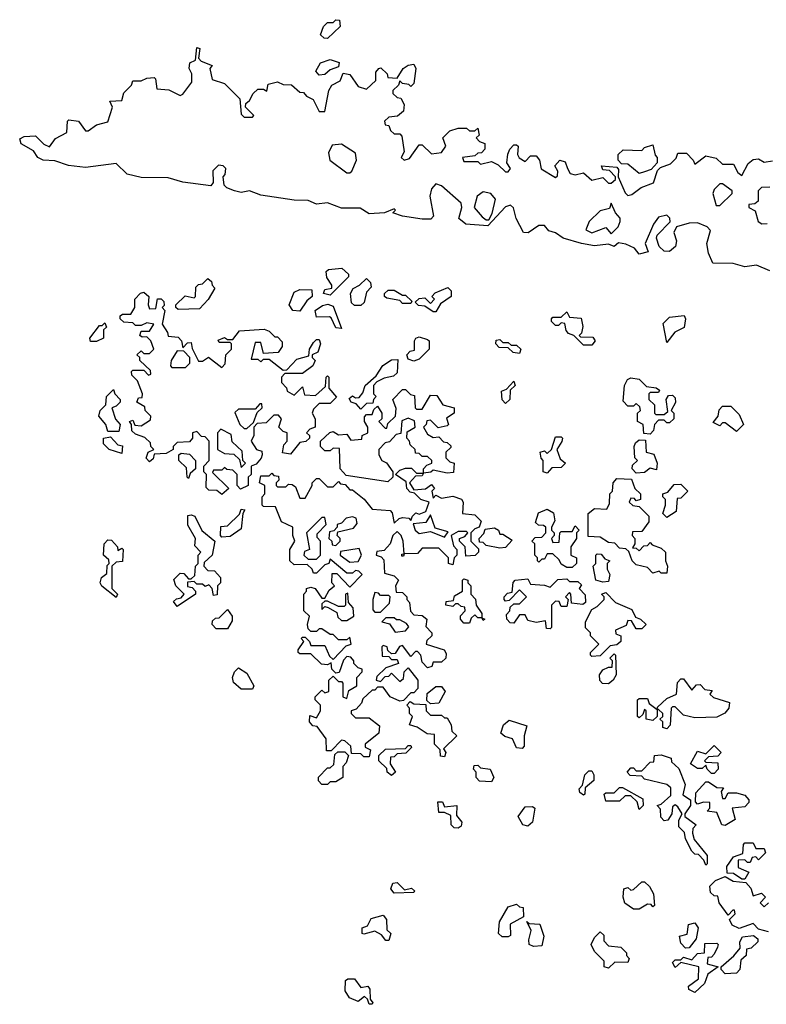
# Model space of a CAD drawing. Extents: x 2604950 to 2749250, y 940531 to 1028284.
# Tile 183 of 220: x 2726228 to 2728912, y 985340 to 988880. Entities that reach past the tile are written whole.
import ezdxf

# ---------------------------------------------------------------- set-up
doc = ezdxf.new("R2010")
doc.units = 0

msp = doc.modelspace()

# ---------------------------------------------------------------- linework, layer by layer
at = {"layer": '0CON05XD'}
for points in [[(2727335, 988812.5), (2727323.3, 988813.3), (2727310, 988825), (2727320, 988855), (2727335, 988870), (2727355, 988870), (2727365, 988880), (2727378.3, 988878.3), (2727380, 988855), (2727335, 988812.5)], [(2728925, 987977.5), (2728877.7, 987997.7), (2728835, 987992), (2728793.1, 988003.1), (2728720, 988005), (2728705, 988040), (2728698.8, 988075), (2728711.7, 988121.7), (2728700, 988135), (2728665, 988150), (2728635, 988148.8), (2728590, 988135), (2728580, 988115), (2728590, 988085), (2728585.9, 988064.1), (2728565, 988046.7), (2728545, 988047.5), (2728527.5, 988065), (2728517.5, 988095), (2728520, 988105), (2728567, 988153), (2728566.1, 988166.1), (2728555, 988176.7), (2728525, 988170), (2728506.7, 988145), (2728477.5, 988075), (2728487.5, 988045), (2728455, 988037.5), (2728438.7, 988058.7), (2728407.5, 988072.5), (2728381.7, 988078.3), (2728365, 988064), (2728345, 988073.3), (2728295, 988066.9), (2728247.5, 988075), (2728182.5, 988095), (2728155, 988113.8), (2728131.2, 988121.2), (2728115, 988140), (2728095, 988140), (2728056.4, 988113.6), (2728040, 988115), (2728013.8, 988165), (2728003.6, 988203.6), (2727993, 988213), (2727975, 988207.5), (2727911.7, 988138.3), (2727832.5, 988145), (2727806.7, 988165), (2727817.5, 988205), (2727815, 988220), (2727745, 988282.5), (2727725, 988290), (2727708.3, 988271.7), (2727702.5, 988245), (2727716.4, 988173.6), (2727706.9, 988163.1), (2727675, 988162.5), (2727605, 988173.1), (2727570, 988185), (2727580, 988195), (2727575, 988200), (2727540, 988185), (2727485, 988182.2), (2727452.4, 988202.4), (2727385, 988202.9), (2727335, 988221.2), (2727295, 988216.7), (2727265, 988229.5), (2727215, 988230.9), (2727095, 988248.6), (2727055, 988264.2), (2727025, 988259.2), (2727000, 988265), (2726972.5, 988275), (2726963.3, 988285), (2726960, 988315), (2726967, 988323), (2726970, 988345), (2726960, 988355), (2726943, 988357), (2726923, 988337), (2726923.3, 988295), (2726915, 988282.5), (2726815, 988295.8), (2726761.7, 988311.7), (2726665, 988312.1), (2726615, 988324.4), (2726575, 988363.3), (2726465, 988348), (2726403.8, 988356.2), (2726355, 988373.1), (2726312.5, 988375), (2726293.8, 988385), (2726278, 988408), (2726234.1, 988434.1), (2726228.3, 988451.7), (2726245, 988460), (2726285, 988462.5), (2726315, 988432.5), (2726335, 988422.5), (2726357, 988453), (2726397.5, 988475), (2726400, 988515), (2726405, 988520), (2726440, 988515), (2726465, 988480), (2726475, 988480), (2726505, 988502.5), (2726545, 988512.5), (2726562.5, 988565), (2726552.5, 988587.5), (2726595, 988590), (2726603, 988617), (2726630, 988645), (2726635, 988660), (2726665, 988660), (2726685, 988670), (2726711.7, 988671.7), (2726717, 988667), (2726721.7, 988631.7), (2726765, 988627.5), (2726805, 988607.5), (2726815, 988612.5), (2726847.5, 988655), (2726847.5, 988685), (2726837.5, 988705), (2726840, 988725), (2726860, 988735), (2726865, 988780), (2726876.4, 988776.4), (2726871.7, 988741.7), (2726881.2, 988731.2), (2726920, 988715), (2726912.5, 988705), (2726920, 988665), (2726965, 988650), (2727020, 988595), (2727025, 988540), (2727035, 988530), (2727065, 988530), (2727070, 988535), (2727040, 988565), (2727041.7, 988578.3), (2727055, 988590), (2727067.5, 988615), (2727085, 988630), (2727105, 988630), (2727117, 988623), (2727121.7, 988648.3), (2727155, 988656.7), (2727175, 988647.5), (2727206.1, 988646.1), (2727235, 988620), (2727248.3, 988618.3), (2727260, 988605), (2727283.3, 988593.3), (2727305, 988550), (2727325, 988550), (2727340, 988625), (2727350, 988645), (2727380, 988660), (2727391.7, 988688.3), (2727415, 988682.5), (2727445, 988640), (2727475, 988630), (2727508.3, 988661.7), (2727508.3, 988691.7), (2727520, 988705), (2727527, 988707), (2727550, 988685), (2727551.7, 988671.7), (2727585, 988670), (2727607.5, 988705), (2727625, 988716.7), (2727645, 988720), (2727652.5, 988705), (2727645, 988650), (2727635, 988640), (2727627, 988647), (2727605, 988650), (2727595, 988660), (2727590, 988645), (2727570, 988625), (2727570, 988615), (2727585, 988600), (2727598.3, 988598.3), (2727610, 988575), (2727608.3, 988551.7), (2727587, 988533), (2727555, 988530), (2727540, 988515), (2727541.7, 988501.7), (2727555, 988500), (2727561.7, 988481.7), (2727575, 988470), (2727595, 988470), (2727601.7, 988461.7), (2727610, 988405), (2727600, 988385), (2727610, 988375), (2727629.3, 988380.7), (2727665, 988430), (2727675, 988430), (2727708.3, 988398.3), (2727745, 988402.5), (2727760, 988425), (2727750, 988455), (2727775, 988480), (2727805, 988490), (2727835, 988490), (2727845, 988480), (2727865, 988480), (2727875, 988490), (2727880, 988465), (2727870, 988455), (2727881.7, 988441.7), (2727900, 988435), (2727900, 988415), (2727888.3, 988401.7), (2727875, 988400), (2727865, 988390), (2727820, 988385), (2727825, 988370), (2727875, 988370), (2727885, 988360), (2727925, 988370), (2727948.3, 988358.3), (2727975, 988332.5), (2727985, 988332.5), (2727992.5, 988345), (2727980, 988365), (2727983, 988397), (2727990, 988415), (2728005, 988430), (2728015, 988430), (2728020, 988425), (2728017.5, 988395), (2728023.6, 988383.6), (2728045, 988370), (2728065, 988390), (2728085, 988390), (2728097.5, 988375), (2728103.6, 988343.6), (2728155, 988312.5), (2728161.7, 988318.3), (2728162.5, 988335), (2728152.5, 988355), (2728170, 988375), (2728189.3, 988369.3), (2728197.5, 988345), (2728207.5, 988327.5), (2728225, 988322.5), (2728255, 988330), (2728285, 988302.5), (2728325, 988312.5), (2728345, 988292.5), (2728355, 988292.5), (2728370, 988305), (2728370, 988315), (2728348.3, 988338.3), (2728325, 988340), (2728320, 988355), (2728375, 988350), (2728381.7, 988341.7), (2728380, 988315), (2728405, 988257.5), (2728415, 988247.5), (2728428.8, 988251.2), (2728463, 988277), (2728506.4, 988293.6), (2728521.7, 988338.3), (2728531.7, 988348.3), (2728568.3, 988361.7), (2728588.3, 988381.7), (2728595, 988400), (2728625, 988400), (2728650, 988375), (2728655, 988360), (2728695, 988390), (2728731.7, 988381.7), (2728755, 988360), (2728795, 988360), (2728810.7, 988330.7), (2728825, 988320), (2728846.7, 988363.3), (2728865, 988377.5), (2728885, 988380), (2728905, 988367.5), (2728935, 988372.5)], [(2727305, 988680), (2727292.5, 988695), (2727310, 988725), (2727345, 988736.7), (2727376.4, 988726.4), (2727375, 988710), (2727345, 988700), (2727325, 988682.5), (2727305, 988680)], [(2727415, 988330), (2727422.5, 988335), (2727438.8, 988375), (2727435, 988400), (2727385, 988432.5), (2727351.7, 988428.3), (2727338.3, 988401.7), (2727343.3, 988375), (2727405, 988330), (2727415, 988330)], [(2728455, 988326.7), (2728415, 988360), (2728391.7, 988361.7), (2728380, 988375), (2728380, 988395), (2728398.3, 988411.7), (2728465, 988410), (2728475, 988420), (2728505, 988430), (2728513, 988393), (2728520, 988385), (2728520, 988365), (2728498.8, 988341.2), (2728475, 988332.5), (2728455, 988326.7)], [(2728731.7, 988211.7), (2728745, 988212.5), (2728790, 988255), (2728790, 988265), (2728755, 988290), (2728745, 988290), (2728725, 988270), (2728720, 988255), (2728731.7, 988211.7)], [(2728925, 988277.5), (2728895, 988276.7), (2728883.3, 988265), (2728883, 988227), (2728871.7, 988218.3), (2728850, 988215), (2728850, 988205), (2728872.5, 988192.5), (2728883.8, 988155), (2728896.4, 988146.4), (2728915, 988146.7)], [(2727915, 988160), (2727927, 988183), (2727938.8, 988235), (2727922.5, 988255), (2727895, 988261.2), (2727873.3, 988245), (2727862.5, 988205), (2727890.7, 988170.7), (2727905, 988160), (2727915, 988160)], [(2728355, 988110), (2728380, 988135), (2728387.5, 988155), (2728387, 988167), (2728370, 988185), (2728355, 988220), (2728348.3, 988201.7), (2728315, 988192.5), (2728276.1, 988153.9), (2728263.3, 988125), (2728285, 988114), (2728335, 988132.5), (2728355, 988110)], [(2727345, 987890), (2727320, 987895), (2727325, 987910), (2727350, 987915), (2727350, 987925), (2727333, 987953), (2727330, 987975), (2727338.3, 987981.7), (2727387, 987987), (2727410, 987965), (2727410, 987955), (2727345, 987890)], [(2726798.3, 987838.3), (2726790, 987845), (2726790, 987855), (2726823, 987887), (2726855, 987880), (2726860, 987885), (2726861.7, 987918.3), (2726871.7, 987928.3), (2726885, 987930), (2726905, 987950), (2726918.3, 987938.3), (2726920, 987925), (2726930, 987915), (2726906.1, 987873.9), (2726875, 987840), (2726798.3, 987838.3)], [(2727455, 987852.5), (2727432.5, 987852.5), (2727421.7, 987861.7), (2727417.5, 987895), (2727427, 987913), (2727450, 987925), (2727475, 987950), (2727490, 987935), (2727491.7, 987918.3), (2727475, 987900), (2727467, 987863), (2727455, 987852.5)], [(2727235, 987832.5), (2727210, 987835), (2727197.5, 987855), (2727215, 987900), (2727235, 987910), (2727278.3, 987908.3), (2727280, 987885), (2727260.7, 987869.3), (2727235, 987832.5)], [(2727725, 987830), (2727715, 987830), (2727685, 987850), (2727662.5, 987852.5), (2727650, 987865), (2727665, 987877.5), (2727685, 987880), (2727705, 987860), (2727720, 987875), (2727710, 987885), (2727721.7, 987898.3), (2727767.5, 987917.5), (2727780, 987905), (2727780, 987885), (2727741.7, 987858.3), (2727725, 987830)], [(2726955, 987172.5), (2726937, 987187), (2726908.3, 987188.3), (2726898.3, 987198.3), (2726900, 987245), (2726890, 987255), (2726890, 987275), (2726910, 987295), (2726910, 987365), (2726895, 987380), (2726881.7, 987381.7), (2726865, 987400), (2726850, 987395), (2726850, 987375), (2726838.3, 987361.7), (2726795, 987360), (2726780, 987345), (2726780, 987335), (2726755, 987320), (2726711.7, 987318.3), (2726708.3, 987301.7), (2726695, 987290), (2726683, 987303), (2726690, 987325), (2726710, 987335), (2726700, 987345), (2726698.3, 987358.3), (2726678.3, 987378.3), (2726645, 987390), (2726631.7, 987401.7), (2726630, 987425), (2726622.5, 987435), (2726635, 987440), (2726641.7, 987421.7), (2726665, 987420), (2726698.3, 987441.7), (2726700, 987455), (2726680, 987475), (2726678.3, 987488.3), (2726650, 987505), (2726655, 987520), (2726668.3, 987521.7), (2726670, 987535), (2726651.7, 987581.7), (2726631.7, 987601.7), (2726630, 987615), (2726635, 987620), (2726675, 987620), (2726691.7, 987601.7), (2726700, 987605), (2726698.3, 987618.3), (2726660, 987655), (2726660, 987665), (2726650, 987675), (2726665, 987690), (2726675, 987680), (2726695, 987680), (2726710, 987695), (2726700, 987725), (2726685, 987740), (2726668.3, 987738.3), (2726660, 987745), (2726665, 987760), (2726695, 987760), (2726710, 987785), (2726685, 987790), (2726665, 987780), (2726645, 987780), (2726635, 987790), (2726603, 987793), (2726590, 987805), (2726590, 987815), (2726598.3, 987821.7), (2726628.3, 987821.7), (2726642.5, 987845), (2726642.5, 987875), (2726663, 987897), (2726675, 987900), (2726692.5, 987885), (2726690, 987855), (2726695, 987840), (2726718.3, 987841.7), (2726723.3, 987876.7), (2726737, 987877), (2726747, 987867), (2726747.5, 987852.5), (2726740, 987845), (2726750, 987835), (2726740, 987785), (2726760, 987755), (2726761.7, 987741.7), (2726798.3, 987738.3), (2726810, 987725), (2726815, 987700), (2726831.7, 987718.3), (2726845, 987720), (2726848.3, 987698.3), (2726871.7, 987651.7), (2726885, 987652.5), (2726907, 987667), (2726955, 987630), (2726967, 987643), (2726970, 987675), (2726990, 987695), (2726990, 987715), (2726985, 987720), (2726945, 987720), (2726941.7, 987728.3), (2726965, 987737.5), (2726975, 987730), (2726995, 987730), (2727018.3, 987761.7), (2727107, 987767), (2727125, 987760), (2727145, 987740), (2727155, 987740), (2727171.7, 987721.7), (2727172.5, 987705), (2727157, 987683), (2727105, 987680), (2727095, 987720), (2727075, 987720), (2727060, 987660), (2727085, 987660), (2727095, 987650), (2727105, 987660), (2727125, 987660), (2727175, 987620), (2727188.3, 987621.7), (2727225, 987660), (2727268.3, 987671.7), (2727270, 987695), (2727285, 987720), (2727295, 987730), (2727305, 987730), (2727310, 987715), (2727300, 987685), (2727280, 987675), (2727280, 987665), (2727290, 987655), (2727282.5, 987635), (2727245, 987607.5), (2727181.7, 987608.3), (2727170, 987595), (2727170, 987575), (2727187, 987557), (2727190, 987545), (2727215, 987530), (2727245, 987560), (2727251.7, 987531.7), (2727291.7, 987528.3), (2727328.3, 987561.7), (2727330, 987595), (2727335, 987600), (2727340, 987595), (2727340, 987555), (2727367, 987523), (2727345, 987500), (2727305, 987500), (2727285, 987480), (2727280, 987465), (2727290, 987445), (2727290, 987415), (2727271.7, 987408.3), (2727260, 987395), (2727270, 987385), (2727270, 987375), (2727257, 987363), (2727235, 987360), (2727201.7, 987318.3), (2727173, 987323), (2727178.3, 987351.7), (2727190, 987365), (2727190, 987395), (2727175, 987400), (2727160, 987415), (2727170, 987445), (2727158.3, 987458.3), (2727141.7, 987458.3), (2727115, 987430), (2727081.7, 987428.3), (2727070, 987415), (2727070, 987385), (2727060, 987365), (2727080, 987335), (2727098.3, 987328.3), (2727100, 987315), (2727097, 987303), (2727078.3, 987281.7), (2727060, 987275), (2727060, 987245), (2727050, 987235), (2727050, 987205), (2727021.7, 987191.7), (2727010, 987205), (2727010, 987245), (2726995, 987260), (2726973, 987263), (2726965, 987270), (2726955, 987260), (2726925, 987260), (2726921.7, 987251.7), (2726980, 987195), (2726955, 987172.5)], [(2727635, 987860), (2727605, 987860), (2727595, 987870), (2727548.3, 987878.3), (2727540, 987885), (2727540, 987895), (2727553, 987907), (2727575, 987907.5), (2727605, 987890), (2727615, 987890), (2727638.3, 987868.3), (2727635, 987860)], [(2727385, 987770), (2727365, 987772.5), (2727348.3, 987808.3), (2727341.7, 987811.7), (2727295, 987810), (2727290, 987835), (2727317, 987853), (2727336.7, 987856.7), (2727355, 987850), (2727385, 987770)], [(2728285, 987710), (2728255, 987710), (2728220, 987745), (2728201.7, 987751.7), (2728192.5, 987762.5), (2728188.3, 987788.3), (2728175, 987790), (2728165, 987780), (2728155, 987780), (2728140, 987795), (2728140, 987805), (2728145, 987810), (2728175, 987810), (2728195, 987830), (2728205, 987810), (2728247, 987807), (2728253, 987777), (2728247.5, 987752.5), (2728240, 987745), (2728245, 987740), (2728288.3, 987738.3), (2728297.5, 987725), (2728285, 987710)], [(2728555, 987720), (2728541.7, 987788.3), (2728565, 987810), (2728617, 987817), (2728622.5, 987805), (2728617, 987773), (2728583.3, 987756.7), (2728555, 987720)], [(2726505, 987722.5), (2726483, 987723), (2726480, 987735), (2726515, 987780), (2726525, 987780), (2726535, 987790), (2726540, 987775), (2726530, 987765), (2726530, 987735), (2726505, 987722.5)], [(2727645, 987652.5), (2727625, 987660), (2727620, 987675), (2727631.7, 987688.3), (2727648.3, 987691.7), (2727647.5, 987725), (2727652.5, 987735), (2727665, 987740), (2727695, 987730), (2727700, 987725), (2727700, 987695), (2727665, 987660), (2727645, 987652.5)], [(2728025, 987680), (2728003, 987683), (2727985, 987700), (2727951.7, 987701.7), (2727940, 987715), (2727941.7, 987728.3), (2727955, 987730), (2727965, 987720), (2727985, 987720), (2727995, 987710), (2728015, 987710), (2728030, 987695), (2728025, 987680)], [(2726825, 987630), (2726840, 987645), (2726840, 987665), (2726818.3, 987688.3), (2726795, 987690), (2726772.5, 987655), (2726770, 987635), (2726775, 987630), (2726825, 987630)], [(2727455, 987480), (2727438.3, 987498.3), (2727420, 987505), (2727412.5, 987517.5), (2727425, 987527.5), (2727435, 987520), (2727448.3, 987521.7), (2727461.7, 987538.3), (2727470, 987565), (2727510, 987600), (2727533.6, 987636.4), (2727565, 987657.5), (2727588.3, 987658.3), (2727585, 987610), (2727571.7, 987598.3), (2727538.3, 987591.7), (2727511.7, 987578.3), (2727500, 987565), (2727500, 987535), (2727510, 987525), (2727500, 987515), (2727498.3, 987501.7), (2727475, 987500), (2727455, 987480)], [(2728495, 987390), (2728471.7, 987391.7), (2728470, 987425), (2728450, 987435), (2728450, 987465), (2728460, 987475), (2728458.3, 987488.3), (2728445, 987500), (2728435, 987490), (2728415, 987490), (2728398.3, 987508.3), (2728402.5, 987565), (2728413.6, 987586.4), (2728425, 987592.5), (2728455, 987587.5), (2728481.7, 987561.7), (2728517, 987557), (2728528.3, 987548.3), (2728525, 987540), (2728495, 987540), (2728490, 987535), (2728490, 987515), (2728510, 987495), (2728510, 987465), (2728515, 987460), (2728545, 987460), (2728558.3, 987471.7), (2728552.5, 987515), (2728561.2, 987528.8), (2728575, 987530), (2728585, 987520), (2728586.4, 987503.6), (2728570, 987475), (2728580, 987465), (2728580, 987445), (2728565, 987430), (2728555, 987430), (2728545, 987440), (2728525, 987440), (2728510, 987425), (2728507, 987403), (2728495, 987390)], [(2727975, 987500), (2727963, 987513), (2727960, 987545), (2727978.3, 987551.7), (2728005, 987580), (2728010, 987565), (2727991.7, 987548.3), (2727990, 987515), (2727975, 987500)], [(2726585, 987400), (2726545, 987400), (2726537.5, 987425), (2726512.5, 987455), (2726517.5, 987475), (2726537.5, 987495), (2726540, 987525), (2726565, 987550), (2726570, 987535), (2726590, 987515), (2726590, 987505), (2726575, 987490), (2726560, 987485), (2726573.3, 987443.3), (2726590, 987425), (2726585, 987400)], [(2727485, 986230), (2727465, 986230), (2727455, 986240), (2727421.7, 986241.7), (2727418.3, 986268.3), (2727397, 986287), (2727385, 986290), (2727348.3, 986251.7), (2727331.7, 986251.7), (2727330, 986295), (2727298.3, 986338.3), (2727281.7, 986341.7), (2727270, 986355), (2727271.7, 986378.3), (2727295, 986370), (2727310, 986395), (2727310, 986415), (2727290, 986435), (2727290, 986445), (2727315, 986470), (2727325, 986460), (2727340, 986465), (2727340, 986505), (2727355, 986520), (2727375, 986500), (2727385, 986500), (2727390, 986495), (2727390, 986445), (2727405, 986440), (2727411.7, 986468.3), (2727440, 986485), (2727440, 986515), (2727460, 986535), (2727460, 986545), (2727445, 986550), (2727430, 986565), (2727430, 986575), (2727418.3, 986588.3), (2727405, 986590), (2727393, 986577), (2727377, 986533), (2727365, 986530), (2727350, 986545), (2727348.3, 986568.3), (2727335, 986560), (2727313, 986563), (2727275, 986600), (2727235, 986600), (2727230, 986605), (2727230, 986615), (2727250, 986645), (2727240, 986655), (2727245, 986660), (2727255, 986660), (2727270, 986645), (2727275, 986630), (2727325, 986630), (2727341.7, 986591.7), (2727355, 986580), (2727401.7, 986628.3), (2727420, 986635), (2727415, 986660), (2727405, 986650), (2727375, 986650), (2727355, 986670), (2727345, 986670), (2727315, 986690), (2727305, 986690), (2727295, 986680), (2727275, 986680), (2727265, 986690), (2727262.5, 986705), (2727270, 986735), (2727250, 986755), (2727250, 986815), (2727260, 986825), (2727260, 986835), (2727275, 986840), (2727290, 986835), (2727315, 986800), (2727325, 986800), (2727340.7, 986829.3), (2727360, 986845), (2727350, 986855), (2727351.7, 986888.3), (2727368.3, 986888.3), (2727415, 986840), (2727460, 986885), (2727447.5, 986897.5), (2727435, 986900), (2727425, 986890), (2727405, 986890), (2727345, 986940), (2727340, 986925), (2727325, 986920), (2727295, 986890), (2727285, 986890), (2727280, 986905), (2727261.7, 986921.7), (2727215, 986920), (2727200, 986935), (2727200, 986975), (2727217.5, 987005), (2727210, 987025), (2727210, 987055), (2727170, 987075), (2727148.3, 987128.3), (2727105, 987130), (2727100, 987135), (2727100, 987165), (2727110, 987175), (2727110, 987205), (2727090, 987215), (2727095, 987240), (2727125, 987240), (2727135, 987250), (2727141.7, 987241.7), (2727158.3, 987238.3), (2727160, 987225), (2727150, 987215), (2727150, 987205), (2727155, 987200), (2727185, 987200), (2727195, 987210), (2727208.3, 987208.3), (2727220, 987200), (2727235, 987160), (2727255, 987160), (2727280, 987205), (2727280, 987215), (2727295, 987230), (2727305, 987230), (2727335, 987200), (2727355, 987200), (2727375, 987220), (2727381.7, 987211.7), (2727398.3, 987208.3), (2727415, 987190), (2727425, 987190), (2727466.4, 987156.4), (2727495, 987120), (2727560, 987115), (2727567, 987107), (2727575, 987070), (2727593, 987087), (2727605, 987090), (2727627.5, 987087.5), (2727635, 987080), (2727640, 987095), (2727653, 987107), (2727665, 987102.5), (2727688.3, 987111.7), (2727700, 987145), (2727670, 987155), (2727648.3, 987178.3), (2727631.7, 987181.7), (2727620, 987195), (2727618.3, 987218.3), (2727580, 987245), (2727595, 987260), (2727615, 987267.5), (2727637, 987267), (2727655, 987250), (2727680, 987250), (2727680, 987265), (2727691.7, 987278.3), (2727710, 987285), (2727710, 987295), (2727695, 987310), (2727675, 987310), (2727665, 987320), (2727651.7, 987321.7), (2727650, 987335), (2727631.7, 987351.7), (2727630, 987365), (2727620, 987375), (2727621.7, 987398.3), (2727650, 987415), (2727648.3, 987438.3), (2727625, 987447.5), (2727601.7, 987438.3), (2727598.3, 987391.7), (2727581.7, 987388.3), (2727558.3, 987361.7), (2727541.7, 987358.3), (2727520, 987335), (2727520, 987315), (2727530, 987295), (2727546.7, 987286.7), (2727570, 987255), (2727570, 987235), (2727551.7, 987218.3), (2727401.7, 987241.7), (2727380, 987265), (2727378.3, 987338.3), (2727355, 987340), (2727345, 987330), (2727325, 987330), (2727310, 987345), (2727310, 987365), (2727343.6, 987396.4), (2727355, 987400), (2727375, 987387.5), (2727405, 987390), (2727418.3, 987368.3), (2727458.3, 987371.7), (2727460, 987385), (2727480, 987395), (2727480, 987415), (2727467.5, 987435), (2727468.3, 987451.7), (2727475, 987460), (2727495, 987460), (2727501.7, 987478.3), (2727515, 987490), (2727530, 987465), (2727530, 987445), (2727520, 987435), (2727541.7, 987411.7), (2727548.3, 987411.7), (2727551.7, 987428.3), (2727580, 987455), (2727581.7, 987481.7), (2727570, 987515), (2727605, 987550), (2727615, 987550), (2727633, 987533), (2727648.3, 987528.3), (2727650, 987485), (2727655, 987480), (2727675, 987480), (2727705, 987530), (2727728.3, 987528.3), (2727750, 987495), (2727790, 987485), (2727790, 987465), (2727763, 987447), (2727770, 987425), (2727765, 987420), (2727733, 987413), (2727705, 987440), (2727691.7, 987438.3), (2727690, 987425), (2727680, 987415), (2727695, 987390), (2727715, 987377.5), (2727735, 987380), (2727751.7, 987361.7), (2727765, 987360), (2727778.3, 987348.3), (2727778.3, 987341.7), (2727760, 987325), (2727760, 987305), (2727775, 987290), (2727790, 987285), (2727788.3, 987251.7), (2727765, 987250), (2727715, 987260), (2727707, 987253), (2727680, 987250), (2727675, 987240), (2727651.7, 987238.3), (2727630, 987215), (2727645, 987190), (2727687, 987193), (2727708.3, 987208.3), (2727720, 987195), (2727710, 987185), (2727715, 987160), (2727725, 987170), (2727745, 987160), (2727785, 987167.5), (2727816.4, 987156.4), (2727822.5, 987145), (2727820, 987105), (2727865, 987100), (2727887, 987077), (2727880, 987055), (2727865, 987050), (2727850, 987035), (2727850, 987005), (2727877.5, 986977.5), (2727877.5, 986965), (2727866.4, 986953.6), (2727831.7, 986951.7), (2727830, 986985), (2727810, 987005), (2727810, 987015), (2727828.3, 987021.7), (2727840, 987035), (2727835, 987040), (2727805, 987040), (2727780, 987025), (2727788.3, 986988.3), (2727800, 986975), (2727800, 986955), (2727790, 986945), (2727785, 986920), (2727770, 986925), (2727770, 986945), (2727735, 986980), (2727675, 986980), (2727658.8, 986961.2), (2727610, 986960), (2727608.3, 986951.7), (2727601.7, 986951.7), (2727601.7, 986958.3), (2727610, 986960), (2727607.5, 987005), (2727600, 987025), (2727585, 987040), (2727570, 987025), (2727560, 986995), (2727538.3, 986971.7), (2727511.7, 986968.3), (2727510, 986955), (2727528.3, 986948.3), (2727537.5, 986937.5), (2727540, 986890), (2727575, 986880), (2727590, 986865), (2727580, 986845), (2727581.7, 986821.7), (2727605, 986820), (2727620, 986805), (2727620, 986795), (2727630, 986785), (2727633, 986753), (2727645, 986740), (2727675, 986737.5), (2727692.5, 986725), (2727688.3, 986698.3), (2727710, 986675), (2727710, 986665), (2727691.7, 986648.3), (2727690, 986635), (2727753.9, 986613.9), (2727761.7, 986601.7), (2727760, 986585), (2727745, 986570), (2727715, 986570), (2727710, 986555), (2727695, 986550), (2727675, 986570), (2727670, 986595), (2727658.3, 986608.3), (2727651.7, 986608.3), (2727635, 986590), (2727605, 986630), (2727593.6, 986626.4), (2727578.3, 986601.7), (2727565, 986600), (2727551.7, 986611.7), (2727550, 986625), (2727535, 986630), (2727530, 986625), (2727531.7, 986591.7), (2727555, 986590), (2727565, 986580), (2727585, 986580), (2727590, 986565), (2727545, 986550), (2727511.7, 986518.3), (2727510, 986505), (2727525, 986500), (2727541.7, 986518.3), (2727555, 986520), (2727565, 986530), (2727595, 986500), (2727608.3, 986511.7), (2727610, 986535), (2727625, 986550), (2727660, 986505), (2727660, 986475), (2727645, 986460), (2727635, 986460), (2727608.3, 986431.7), (2727595, 986430), (2727560, 986445), (2727535, 986480), (2727515, 986480), (2727505, 986470), (2727495, 986470), (2727461.7, 986438.3), (2727457, 986423), (2727438.3, 986401.7), (2727420, 986395), (2727420, 986385), (2727435, 986370), (2727485, 986370), (2727521.7, 986341.7), (2727520, 986315), (2727470, 986275), (2727470, 986265), (2727490, 986255), (2727485, 986230)], [(2727045, 987410), (2727068.3, 987431.7), (2727081.7, 987468.3), (2727100, 987485), (2727098.3, 987498.3), (2727091.7, 987498.3), (2727075, 987480), (2727015, 987480), (2727001.7, 987468.3), (2727020, 987425), (2727035, 987410), (2727045, 987410)], [(2728805, 987400), (2728765, 987430), (2728755, 987430), (2728745, 987420), (2728721.7, 987431.7), (2728740, 987455), (2728743, 987477), (2728755, 987490), (2728785, 987490), (2728815, 987460), (2728830, 987425), (2728805, 987400)], [(2726595, 987320), (2726550, 987335), (2726530, 987355), (2726530, 987375), (2726555, 987380), (2726581.7, 987351.7), (2726598.3, 987348.3), (2726595, 987320)], [(2727025, 987270), (2727040, 987285), (2727030, 987295), (2727028.3, 987328.3), (2726991.7, 987361.7), (2726988.3, 987388.3), (2726951.7, 987408.3), (2726940, 987395), (2726940, 987335), (2726965, 987320), (2726998.3, 987318.3), (2727018.3, 987298.3), (2727025, 987270)], [(2728125, 987250), (2728110, 987255), (2728110, 987295), (2728103, 987303), (2728100, 987325), (2728115, 987330), (2728125, 987320), (2728140, 987335), (2728155, 987380), (2728175, 987380), (2728180, 987375), (2728177, 987363), (2728160, 987335), (2728171.7, 987301.7), (2728190, 987285), (2728175, 987270), (2728141.7, 987268.3), (2728125, 987250)], [(2728445, 987250), (2728430, 987265), (2728431.7, 987278.3), (2728450, 987295), (2728440, 987305), (2728437.5, 987345), (2728441.7, 987358.3), (2728455, 987370), (2728478.3, 987368.3), (2728480, 987325), (2728508.3, 987318.3), (2728520, 987285), (2728518.3, 987261.7), (2728495, 987267.5), (2728475, 987252.5), (2728445, 987250)], [(2726835, 987230), (2726830, 987235), (2726828.3, 987268.3), (2726800, 987295), (2726800, 987315), (2726808.3, 987321.7), (2726838.3, 987318.3), (2726860, 987295), (2726860, 987265), (2726841.7, 987248.3), (2726835, 987230)], [(2728555, 986890), (2728535, 986890), (2728527.5, 986897.5), (2728505, 986890), (2728485, 986910), (2728445, 986920), (2728430, 986935), (2728418.3, 986968.3), (2728407, 986977), (2728385, 986980), (2728368.3, 986998.3), (2728345, 987000), (2728315, 987020), (2728271.7, 987021.7), (2728272.5, 987105), (2728295, 987122.5), (2728339.3, 987120.7), (2728349.3, 987140.7), (2728350, 987175), (2728360, 987185), (2728362.5, 987215), (2728375, 987230), (2728428.3, 987228.3), (2728440, 987195), (2728460, 987175), (2728460, 987155), (2728445, 987150), (2728438.3, 987158.3), (2728425, 987160), (2728420, 987145), (2728433, 987133), (2728455, 987130), (2728490, 987095), (2728490, 987075), (2728465, 987040), (2728431.7, 987038.3), (2728430, 987025), (2728440, 987015), (2728440, 986995), (2728431.7, 986981.7), (2728445, 986980), (2728455, 986970), (2728471.7, 986988.3), (2728485, 986990), (2728495, 987000), (2728501.7, 986991.7), (2728535, 986980), (2728550, 986965), (2728550, 986935), (2728557.5, 986915), (2728555, 986890)], [(2728555, 987090), (2728540, 987105), (2728550, 987135), (2728550, 987155), (2728540, 987165), (2728540, 987175), (2728558.3, 987181.7), (2728581.7, 987208.3), (2728605, 987210), (2728630, 987185), (2728605, 987160), (2728591.7, 987158.3), (2728588.3, 987111.7), (2728555, 987090)], [(2726795, 986770), (2726781.7, 986788.3), (2726791.7, 986798.3), (2726808.3, 986801.7), (2726820, 986815), (2726790, 986845), (2726783, 986867), (2726805, 986890), (2726818.3, 986888.3), (2726835, 986870), (2726845, 986870), (2726858.3, 986881.7), (2726860, 986915), (2726870, 986925), (2726870, 986955), (2726880, 986965), (2726858.3, 986988.3), (2726860, 987015), (2726833, 987063), (2726832.5, 987097.5), (2726845, 987100), (2726857.5, 987095), (2726883.6, 987043.6), (2726930, 987005), (2726920, 986955), (2726891.7, 986928.3), (2726890, 986915), (2726905, 986900), (2726928.3, 986898.3), (2726950, 986875), (2726950, 986855), (2726940, 986845), (2726938.3, 986811.7), (2726925, 986810), (2726920, 986835), (2726908.3, 986848.3), (2726895, 986842.5), (2726885, 986850), (2726865, 986850), (2726855, 986860), (2726831.7, 986858.3), (2726831.7, 986841.7), (2726848.3, 986838.3), (2726860, 986825), (2726860, 986815), (2726795, 986770)], [(2726955, 987020), (2726950, 987025), (2726951.7, 987058.3), (2726975, 987060), (2727018.3, 987101.7), (2727025, 987120), (2727038.3, 987118.3), (2727030, 987105), (2727025, 987050), (2726985, 987022.5), (2726955, 987020)], [(2727755, 987020), (2727768.3, 987038.3), (2727721.7, 987051.7), (2727705, 987100), (2727688.3, 987071.7), (2727642.5, 987067.5), (2727650, 987045), (2727665, 987032.5), (2727705, 987040), (2727755, 987020)], [(2728215, 986910), (2728195, 986910), (2728175, 986922.5), (2728168.3, 986938.3), (2728145, 986960), (2728125, 986960), (2728115, 986940), (2728105, 986940), (2728095, 986930), (2728090, 986935), (2728090, 986945), (2728080, 986955), (2728080, 986995), (2728070, 987005), (2728081.7, 987018.3), (2728105, 987020), (2728120, 987035), (2728120, 987055), (2728111.7, 987061.7), (2728093, 987063), (2728082.5, 987072.5), (2728093.3, 987106.7), (2728125, 987120), (2728147, 987107), (2728151.7, 987078.3), (2728140, 987055), (2728140, 987045), (2728150, 987035), (2728150, 987025), (2728140, 987015), (2728145, 987000), (2728168.3, 987001.7), (2728170, 987035), (2728175, 987040), (2728215, 987040), (2728225, 987060), (2728240, 987045), (2728230, 987035), (2728230, 987015), (2728210, 986985), (2728210, 986955), (2728230, 986945), (2728230, 986925), (2728215, 986910)], [(2727295, 986940), (2727310, 986955), (2727310, 987005), (2727298.3, 987018.3), (2727298.3, 987031.7), (2727330, 987065), (2727325, 987090), (2727315, 987090), (2727260, 987035), (2727270, 986975), (2727251.7, 986968.3), (2727250, 986955), (2727265, 986940), (2727295, 986940)], [(2727365, 986990), (2727380, 987005), (2727380, 987015), (2727370, 987025), (2727371.7, 987038.3), (2727428.3, 987051.7), (2727441.7, 987068.3), (2727438.3, 987088.3), (2727425, 987092.5), (2727401.7, 987088.3), (2727385, 987070), (2727370, 987065), (2727370, 987055), (2727358.3, 987041.7), (2727341.7, 987038.3), (2727340, 987015), (2727350, 987005), (2727351.7, 986991.7), (2727365, 986990)], [(2727955, 986980), (2727905, 986990), (2727895, 987000), (2727881.7, 987001.7), (2727880, 987015), (2727897, 987033), (2727901.7, 987048.3), (2727935, 987052.5), (2727950, 987045), (2727955, 987030), (2727965, 987030), (2727998.3, 987008.3), (2727975, 986982.5), (2727955, 986980)], [(2726575, 986802.5), (2726523.6, 986843.6), (2726517.5, 986855), (2726522.5, 986875), (2726541.7, 986888.3), (2726542.5, 986917.5), (2726550, 986925), (2726548.3, 986938.3), (2726530, 986955), (2726532.5, 986995), (2726545, 987010), (2726558.3, 987008.3), (2726580, 986985), (2726581.7, 986971.7), (2726595, 986980), (2726600, 986975), (2726598.3, 986931.7), (2726575, 986930), (2726560, 986915), (2726560, 986835), (2726580, 986815), (2726575, 986802.5)], [(2727415, 986930), (2727445, 986932.5), (2727457.5, 986955), (2727448.3, 986978.3), (2727381.7, 986968.3), (2727380, 986955), (2727415, 986930)], [(2728325, 986857.5), (2728300, 986865), (2728290, 986915), (2728300, 986925), (2728300, 986955), (2728305, 986960), (2728318.3, 986958.3), (2728331.7, 986941.7), (2728350, 986935), (2728340, 986925), (2728340, 986905), (2728350, 986885), (2728345, 986860), (2728325, 986857.5)], [(2727845, 986710), (2727825, 986710), (2727812.5, 986725), (2727813, 986737), (2727830, 986755), (2727828.3, 986768.3), (2727815, 986770), (2727805, 986780), (2727795, 986780), (2727785, 986770), (2727760, 986775), (2727761.7, 986788.3), (2727788.3, 986791.7), (2727791.7, 986808.3), (2727820, 986825), (2727820, 986865), (2727825, 986870), (2727840, 986865), (2727840, 986855), (2727850, 986845), (2727850, 986815), (2727867, 986797), (2727870, 986775), (2727890, 986745), (2727890, 986730), (2727900, 986725), (2727895, 986720), (2727890, 986730), (2727875, 986730), (2727865, 986740), (2727851.7, 986728.3), (2727845, 986710)], [(2728135, 986690), (2728121.7, 986691.7), (2728118.3, 986718.3), (2728085, 986712.5), (2728055, 986720), (2728045, 986740), (2728025, 986740), (2728005, 986710), (2727991.7, 986711.7), (2727980, 986725), (2727978.3, 986741.7), (2727990, 986755), (2727991.7, 986768.3), (2728005, 986780), (2728025, 986780), (2728050, 986805), (2728025, 986830), (2727988.3, 986791.7), (2727975, 986790), (2727970, 986795), (2727970, 986805), (2727981.7, 986818.3), (2727998.3, 986821.7), (2728003, 986857), (2728010, 986865), (2728055, 986870), (2728065, 986850), (2728115, 986847.5), (2728135, 986840), (2728163, 986867), (2728195, 986870), (2728205, 986860), (2728235, 986860), (2728248.3, 986848.3), (2728240, 986835), (2728261.7, 986811.7), (2728262.5, 986785), (2728253, 986777), (2728211.7, 986781.7), (2728210, 986815), (2728205, 986820), (2728190, 986805), (2728200, 986795), (2728195, 986770), (2728175, 986770), (2728168.3, 986788.3), (2728155, 986790), (2728140, 986775), (2728140, 986695), (2728135, 986690)], [(2727405, 986720), (2727430, 986735), (2727427.5, 986765), (2727410, 986785), (2727408.3, 986818.3), (2727400, 986815), (2727400, 986775), (2727395, 986770), (2727375, 986770), (2727335, 986790), (2727325, 986790), (2727315, 986780), (2727315, 986760), (2727325, 986770), (2727337, 986767), (2727368.3, 986748.3), (2727371.7, 986731.7), (2727385, 986720), (2727405, 986720)], [(2727525, 986750), (2727558.3, 986781.7), (2727560, 986805), (2727555, 986810), (2727525, 986810), (2727518.3, 986818.3), (2727505, 986820), (2727497.5, 986795), (2727498.3, 986758.3), (2727505, 986750), (2727525, 986750)], [(2728285, 986590), (2728280, 986595), (2728280, 986605), (2728310, 986635), (2728280, 986665), (2728280, 986675), (2728263, 986693), (2728262.5, 986715), (2728285, 986760), (2728305, 986770), (2728330, 986795), (2728330, 986805), (2728320, 986815), (2728335, 986820), (2728370, 986785), (2728429.3, 986759.3), (2728441.7, 986731.7), (2728460, 986725), (2728480, 986705), (2728465, 986690), (2728445, 986690), (2728428.3, 986718.3), (2728415, 986720), (2728408.3, 986701.7), (2728370, 986685), (2728371.7, 986671.7), (2728390, 986665), (2728390, 986645), (2728375, 986632.5), (2728351.7, 986628.3), (2728315, 986592.5), (2728285, 986590)], [(2726975, 986690), (2726935, 986690), (2726920, 986705), (2726921.7, 986718.3), (2726931.7, 986728.3), (2726945, 986730), (2726975, 986760), (2726992.5, 986735), (2726991.7, 986718.3), (2726975, 986690)], [(2727578.3, 986678.3), (2727615, 986682.5), (2727627, 986697), (2727619.3, 986709.3), (2727595, 986722.5), (2727582.5, 986722.5), (2727575, 986730), (2727545, 986730), (2727530, 986715), (2727558.3, 986708.3), (2727578.3, 986678.3)], [(2728345, 986492.5), (2728323.8, 986493.8), (2728313.8, 986503.8), (2728313.3, 986525), (2728325, 986542.5), (2728345, 986552.5), (2728358.3, 986551.7), (2728360, 986575), (2728350, 986585), (2728365, 986600), (2728370, 986595), (2728372.5, 986525), (2728362.5, 986505), (2728345, 986492.5)], [(2727065, 986472.5), (2727025, 986472.5), (2726996.4, 986496.4), (2726993.3, 986515), (2727000, 986535), (2727015, 986550), (2727045, 986530), (2727070, 986485), (2727065, 986472.5)], [(2728555, 986330), (2728540, 986335), (2728540, 986355), (2728530, 986365), (2728540, 986375), (2728540, 986385), (2728525, 986400), (2728520, 986400), (2728520, 986375), (2728505, 986360), (2728480, 986365), (2728480, 986395), (2728475, 986400), (2728468.3, 986381.7), (2728455, 986370), (2728450, 986375), (2728450, 986435), (2728455, 986440), (2728485, 986440), (2728491.7, 986421.7), (2728520, 986400), (2728521.7, 986408.3), (2728555, 986440), (2728590, 986455), (2728593, 986497), (2728605, 986510), (2728615, 986510), (2728645, 986470), (2728661.7, 986488.3), (2728675, 986490), (2728691.7, 986471.7), (2728718.3, 986468.3), (2728710, 986455), (2728723, 986443), (2728780, 986425), (2728777.5, 986405), (2728763, 986387), (2728735, 986372.5), (2728655, 986370), (2728615, 986380), (2728585, 986410), (2728575, 986410), (2728570, 986405), (2728567, 986343), (2728555, 986330)], [(2727705, 986420), (2727692.5, 986432.5), (2727693, 986457), (2727725, 986482.5), (2727745, 986482.5), (2727757.5, 986465), (2727735, 986422.5), (2727705, 986420)], [(2727755, 986230), (2727741.7, 986231.7), (2727740, 986255), (2727720, 986275), (2727720, 986310), (2727693, 986313), (2727657, 986337), (2727630, 986345), (2727640, 986375), (2727630, 986385), (2727630, 986405), (2727620, 986415), (2727631.7, 986428.3), (2727645, 986420), (2727688.3, 986418.3), (2727690, 986395), (2727705, 986380), (2727745, 986380), (2727755, 986370), (2727765, 986370), (2727780, 986345), (2727781.7, 986321.7), (2727800, 986305), (2727751.7, 986258.3), (2727760, 986245), (2727755, 986230)], [(2728035, 986260), (2728015, 986262.5), (2728000, 986295), (2727973, 986303), (2727957.5, 986315), (2727967.5, 986345), (2727988.3, 986361.7), (2728051.7, 986341.7), (2728042.5, 986305), (2728041.7, 986268.3), (2728035, 986260)], [(2727335, 986130), (2727315, 986130), (2727303, 986143), (2727303, 986157), (2727335, 986190), (2727345, 986190), (2727358.3, 986201.7), (2727361.7, 986238.3), (2727372.5, 986247.5), (2727397.5, 986247.5), (2727410, 986235), (2727401.7, 986208.3), (2727390, 986195), (2727390, 986155), (2727365, 986140), (2727345, 986140), (2727335, 986130)], [(2727565, 986162.5), (2727550, 986175), (2727548.3, 986188.3), (2727520, 986215), (2727520, 986235), (2727543, 986257), (2727615, 986260), (2727625, 986270), (2727635, 986270), (2727637, 986263), (2727617, 986243), (2727585, 986240), (2727575, 986230), (2727561.7, 986228.3), (2727560, 986205), (2727580, 986175), (2727565, 986162.5)], [(2728725, 986170), (2728715, 986170), (2728700, 986185), (2728695, 986200), (2728681.7, 986188.3), (2728665, 986187.5), (2728640, 986205), (2728665, 986250), (2728695, 986240), (2728725, 986270), (2728750, 986245), (2728738.3, 986231.7), (2728705, 986230), (2728690, 986215), (2728695, 986210), (2728738.3, 986208.3), (2728740, 986185), (2728725, 986170)], [(2728695, 985840), (2728688.3, 985858.3), (2728668.3, 985878.3), (2728655, 985880), (2728645, 985890), (2728622.5, 985935), (2728618.3, 985958.3), (2728598.3, 985978.3), (2728598.3, 986001.7), (2728610, 986025), (2728595, 986050), (2728585, 986057.5), (2728575, 986050), (2728572.5, 986025), (2728558.3, 986001.7), (2728545, 986000), (2728533, 986013), (2728531.7, 986041.7), (2728520, 986055), (2728535, 986060), (2728569.3, 986090.7), (2728568.8, 986118.8), (2728555, 986130), (2728475, 986150), (2728465, 986160), (2728423, 986163), (2728412.5, 986175), (2728425, 986190), (2728435, 986190), (2728445, 986180), (2728465, 986180), (2728495, 986210), (2728508.3, 986211.7), (2728510, 986235), (2728535, 986237.5), (2728570, 986225), (2728571.7, 986211.7), (2728598.3, 986188.3), (2728620.7, 986130.7), (2728613, 986093), (2728640, 986075), (2728640, 986055), (2728620, 986025), (2728620, 986015), (2728660, 985985), (2728648.3, 985971.7), (2728647.5, 985955), (2728653, 985933), (2728700, 985875), (2728700, 985845), (2728695, 985840)], [(2727925, 986140), (2727881.7, 986141.7), (2727870, 986155), (2727870, 986175), (2727860, 986185), (2727861.7, 986198.3), (2727875, 986200), (2727885, 986190), (2727920, 986185), (2727932.5, 986155), (2727925, 986140)], [(2728255, 986092.5), (2728241.7, 986101.7), (2728240, 986115), (2728251.7, 986128.3), (2728260, 986165), (2728275, 986180), (2728285, 986180), (2728292.5, 986165), (2728292.5, 986145), (2728261.7, 986118.3), (2728260, 986095), (2728255, 986092.5)], [(2728765, 985983.3), (2728752.5, 985985), (2728735, 986030), (2728700, 986035), (2728710, 986045), (2728710, 986065), (2728687, 986067), (2728665, 986060), (2728658.3, 986068.3), (2728659.3, 986100.7), (2728695, 986140), (2728705, 986140), (2728735, 986120), (2728758.3, 986118.3), (2728750, 986105), (2728755, 986080), (2728765, 986080), (2728775, 986100), (2728805, 986100), (2728835, 986092.5), (2728850, 986075), (2728850, 986065), (2728835, 986050), (2728790, 986045), (2728800, 986005), (2728765, 985983.3)], [(2728455, 986040), (2728448.3, 986068.3), (2728425, 986090), (2728405, 986090), (2728385, 986070), (2728335, 986070), (2728330, 986095), (2728335, 986100), (2728365, 986100), (2728385, 986120), (2728395, 986120), (2728468.3, 986078.3), (2728470, 986055), (2728455, 986040)], [(2727805, 985973.3), (2727790, 985975), (2727780, 985985), (2727778.3, 986018.3), (2727755, 986030), (2727735, 986030), (2727731.7, 986068.3), (2727748.3, 986068.3), (2727755, 986050), (2727800, 986055), (2727798.3, 986018.3), (2727817.5, 985995), (2727815, 985980), (2727805, 985973.3)], [(2728055, 985980), (2728037.5, 985985), (2728020, 986015), (2728045, 986050), (2728071.7, 986051.7), (2728080, 986045), (2728072.5, 985995), (2728055, 985980)], [(2728835, 985790), (2728825, 985790), (2728795, 985810), (2728771.7, 985811.7), (2728770, 985835), (2728795, 985870), (2728828.3, 985881.7), (2728830, 985915), (2728835, 985920), (2728865, 985920), (2728875, 985900), (2728905, 985900), (2728910, 985885), (2728885, 985860), (2728875, 985870), (2728861.7, 985868.3), (2728855, 985850), (2728845, 985850), (2728835, 985860), (2728811.7, 985858.3), (2728811.7, 985831.7), (2728850, 985815), (2728835, 985790)], [(2728920, 985600), (2728885, 985610), (2728865, 985630), (2728815, 985612.5), (2728790, 985625), (2728780, 985645), (2728800, 985665), (2728798.3, 985678.3), (2728791.7, 985678.3), (2728775, 985660), (2728742.5, 985705), (2728738.3, 985728.3), (2728725, 985730), (2728711.7, 985741.7), (2728710, 985765), (2728730, 985785), (2728765, 985800), (2728793, 985783), (2728838.3, 985778.3), (2728857, 985757), (2728865, 985730), (2728895, 985740), (2728910, 985725), (2728890, 985705), (2728905, 985690), (2728920, 985705)], [(2727575, 985740), (2727562.5, 985755), (2727570, 985775), (2727585, 985777.5), (2727611.7, 985751.7), (2727637, 985757), (2727648.3, 985748.3), (2727645, 985742.5), (2727575, 985740)], [(2728455, 985682.5), (2728435, 985682.5), (2728403.6, 985703.6), (2728397.5, 985725), (2728400, 985755), (2728415, 985760), (2728425, 985750), (2728435, 985752.5), (2728465, 985780), (2728475, 985780), (2728493, 985763), (2728507, 985737), (2728510, 985695), (2728505, 985690), (2728498.3, 985698.3), (2728485, 985700), (2728455, 985682.5)], [(2727985, 985582.5), (2727963, 985583), (2727950, 985595), (2727953, 985637), (2727985, 985690), (2728015, 985700), (2728025, 985690), (2728038.3, 985688.3), (2728040, 985655), (2727991.7, 985628.3), (2727992.5, 985587.5), (2727985, 985582.5)], [(2727555, 985570), (2727545, 985570), (2727529.3, 985589.3), (2727505, 985602.5), (2727465, 985592.5), (2727460, 985595), (2727460, 985615), (2727478.3, 985621.7), (2727491.7, 985648.3), (2727535, 985660), (2727547.5, 985645), (2727548.3, 985608.3), (2727562.5, 985595), (2727555, 985570)], [(2728075, 985547.5), (2728060, 985555), (2728058.3, 985571.7), (2728067.5, 985605), (2728051.7, 985638.3), (2728060, 985630), (2728098.3, 985628.3), (2728112.5, 985585), (2728105, 985550), (2728075, 985547.5)], [(2728621.7, 985541.7), (2728605, 985560), (2728600, 985585), (2728628.3, 985591.7), (2728633, 985627), (2728655, 985632.5), (2728667.5, 985615), (2728660, 985575), (2728635, 985542.5), (2728621.7, 985541.7)], [(2728345, 985470), (2728330, 985475), (2728330, 985495), (2728295, 985530), (2728283.3, 985555), (2728295, 985580), (2728315, 985600), (2728328.3, 985588.3), (2728328.3, 985568.3), (2728345, 985550), (2728390, 985545), (2728410, 985525), (2728410, 985515), (2728420, 985505), (2728415, 985490), (2728368.3, 985491.7), (2728345, 985470)], [(2728765, 985450), (2728750, 985465), (2728750, 985475), (2728796.2, 985513.8), (2728818.3, 985541.7), (2728817.5, 985565), (2728827, 985583), (2728867, 985587), (2728882.5, 985575), (2728882.5, 985565), (2728858.3, 985541.7), (2728841.7, 985538.3), (2728840, 985515), (2728821.2, 985498.8), (2728817.5, 985465), (2728805, 985452.5), (2728765, 985450)], [(2728655, 985382.5), (2728633.6, 985393.6), (2728632.5, 985405), (2728668.3, 985431.7), (2728670, 985475), (2728605, 985490), (2728585, 985472.5), (2728575, 985490), (2728585, 985500), (2728605, 985500), (2728615, 985510), (2728645, 985500), (2728665, 985522.5), (2728690, 985525), (2728691.7, 985558.3), (2728735, 985560), (2728740, 985555), (2728737.5, 985545), (2728725, 985520), (2728715, 985510), (2728701.7, 985508.3), (2728700, 985485), (2728740, 985475), (2728701.7, 985448.3), (2728690, 985415), (2728655, 985382.5)], [(2727495, 985340), (2727485, 985340), (2727478.3, 985358.3), (2727467.5, 985367.5), (2727445, 985350), (2727413.6, 985363.6), (2727398.3, 985388.3), (2727400, 985425), (2727408.3, 985431.7), (2727431.7, 985431.7), (2727455, 985400), (2727480, 985405), (2727487.5, 985395), (2727488.3, 985358.3), (2727497.5, 985345), (2727495, 985340)]]:
    msp.add_lwpolyline(points, dxfattribs=at)

doc.saveas('drawing.dxf')
